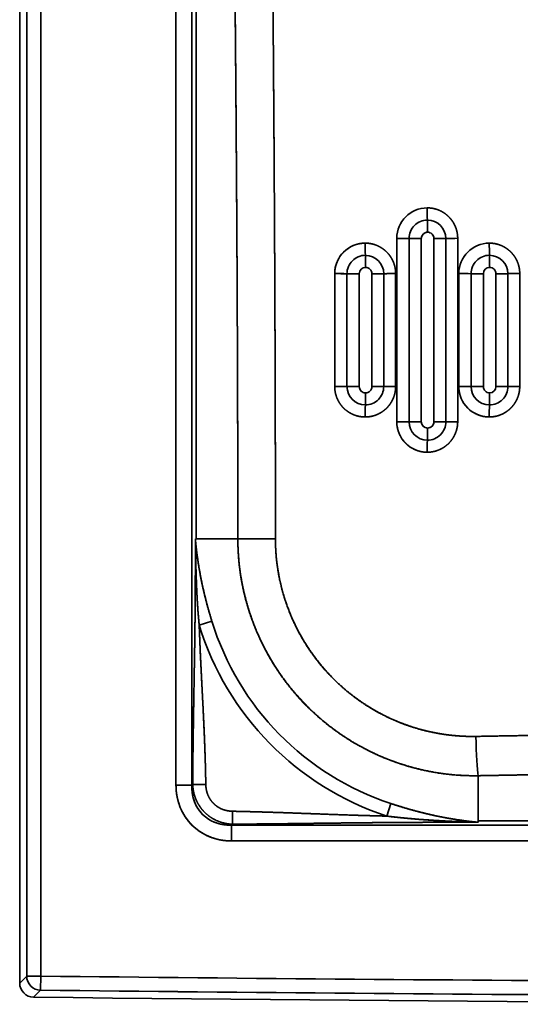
# Model space of a CAD drawing. Extents: x 261 to 1910, y 448 to 1974.
# Tile 1 of 21: x 261 to 438, y 536 to 885. Entities that reach past the tile are written whole.
import ezdxf

# ---------------------------------------------------------------- set-up
doc = ezdxf.new("R2010")
doc.units = 0
doc.layers.get('0').update_dxf_attribs({"lineweight": 13})

# ---------------------------------------------------------------- blocks, each defined once
blk = doc.blocks.new('BLOCK17')
at = {"color": 7, "lineweight": 35}
for p, q in [((-452.62, 399.94), (-452.62, 2.41)), ((-450.13, 399.94), (-450.13, 4.87)), ((-450.13, 399.94), (-450.13, 4.87)), ((-445.13, 399.94), (-445.13, 4.87)), ((-445.13, 4.87), (-445.13, 399.94)), ((-397.2, 399.94), (-397.2, 72.53)), ((-397.2, 72.53), (-397.2, 399.94)), ((-391.56, 399.94), (-391.56, 72.53)), ((-391.56, 72.53), (-391.56, 399.94)), ((-390.09, 399.94), (-390.09, 159.91)), ((-390.09, 159.91), (-390.09, 399.94)), ((-318.93, 201.45), (-318.92, 266.47)), ((-318.92, 266.47), (-318.93, 201.45)), ((-314.58, 201.44), (-314.57, 266.45)), ((-314.57, 266.45), (-314.58, 201.44)), ((-310.23, 266.43), (-310.23, 201.43)), ((-310.23, 266.43), (-310.23, 201.43)), ((-305.77, 201.43), (-305.77, 266.43)), ((-305.77, 201.43), (-305.77, 266.43)), ((-301.55, 266.46), (-301.55, 201.44)), ((-301.55, 201.44), (-301.55, 266.46)), ((-297.32, 266.49), (-297.32, 201.46)), ((-297.32, 201.46), (-297.32, 266.49)), ((-340.93, 213.95), (-340.92, 253.96)), ((-340.92, 253.96), (-340.93, 213.95)), ((-336.58, 213.94), (-336.57, 253.95)), ((-336.57, 253.95), (-336.58, 213.94)), ((-332.23, 253.93), (-332.23, 213.93)), ((-332.23, 253.93), (-332.23, 213.93)), ((-327.77, 213.93), (-327.77, 253.93)), ((-327.77, 213.93), (-327.77, 253.93)), ((-323.55, 253.95), (-323.55, 213.95)), ((-323.55, 213.95), (-323.55, 253.95)), ((-319.32, 253.98), (-319.32, 213.96)), ((-319.32, 213.96), (-319.32, 253.98)), ((-296.93, 213.96), (-296.92, 253.97)), ((-296.92, 253.97), (-296.93, 213.96)), ((-292.58, 213.95), (-292.57, 253.95)), ((-292.57, 253.95), (-292.58, 213.95)), ((-288.23, 253.93), (-288.23, 213.93)), ((-288.23, 253.93), (-288.23, 213.93)), ((-283.77, 213.93), (-283.77, 253.93)), ((-283.77, 213.93), (-283.77, 253.93)), ((-279.55, 253.96), (-279.55, 213.95)), ((-279.55, 213.95), (-279.55, 253.96)), ((-275.32, 253.98), (-275.32, 213.97)), ((-275.32, 213.97), (-275.32, 253.98)), ((-290.09, 59.91), (0, 59.91)), ((0, 59.91), (-290.09, 59.91)), ((-377.47, 58.44), (0, 58.44)), ((0, 58.44), (-377.47, 58.44)), ((-377.47, 52.8), (0, 52.8)), ((0, 52.8), (-377.47, 52.8))]:
    blk.add_line(p, q, dxfattribs=at)
at = {"color": 7, "lineweight": 35, "ltscale": 0.005987}
for p, q in [((-390.09, 159.91), (-390.33, 159.91)), ((-390.33, 159.91), (-390.09, 159.91))]:
    blk.add_line(p, q, dxfattribs=at)
at = {"color": 7, "lineweight": 35, "ltscale": 0.370471}
for p, q in [((-390.09, 159.91), (-375.27, 159.91)), ((-375.27, 159.91), (-390.09, 159.91))]:
    blk.add_line(p, q, dxfattribs=at)
at = {"color": 7, "lineweight": 35, "ltscale": 0.117461}
for p, q in [((-388.97, 129.33), (-384.48, 130.71)), ((-388.97, 129.33), (-384.48, 130.71)), ((-322.48, 61.61), (-321.01, 66.07)), ((-322.48, 61.61), (-321.01, 66.07))]:
    blk.add_line(p, q, dxfattribs=at)
at = {"color": 7, "lineweight": 35, "ltscale": 0.400604}
blk.add_line((-290.09, 75.94), (-290.09, 59.91), dxfattribs=at)
blk.add_line((-290.09, 75.94), (-290.09, 59.91), dxfattribs=at)
at = {"color": 7, "lineweight": 35, "ltscale": 0.140954}
for p, q in [((-391.56, 72.53), (-397.2, 72.53)), ((-391.56, 72.53), (-397.2, 72.53)), ((-377.47, 52.8), (-377.47, 58.44)), ((-377.47, 58.44), (-377.47, 52.8))]:
    blk.add_line(p, q, dxfattribs=at)
at = {"color": 7, "lineweight": 35, "ltscale": 0.010351}
blk.add_line((-391.27, 72.83), (-391.56, 72.53), dxfattribs=at)
blk.add_line((-391.27, 72.83), (-391.56, 72.53), dxfattribs=at)
at = {"color": 7, "lineweight": 35, "ltscale": 0.115957}
blk.add_line((-391.27, 72.83), (-386.63, 72.83), dxfattribs=at)
blk.add_line((-391.27, 72.83), (-386.63, 72.83), dxfattribs=at)
at = {"color": 7, "lineweight": 35, "ltscale": 0.114678}
blk.add_line((-377.16, 58.74), (-377.16, 63.33), dxfattribs=at)
blk.add_line((-377.16, 58.74), (-377.16, 63.33), dxfattribs=at)
at = {"color": 7, "lineweight": 35, "ltscale": 0.011974}
for p, q in [((-290.09, 59.43), (-290.09, 59.91)), ((-290.09, 59.91), (-290.09, 59.43))]:
    blk.add_line(p, q, dxfattribs=at)
at = {"color": 7, "lineweight": 35, "ltscale": 0.010812}
for p, q in [((-377.16, 58.74), (-377.47, 58.44)), ((-377.47, 58.44), (-377.16, 58.74))]:
    blk.add_line(p, q, dxfattribs=at)
at = {"color": 7, "lineweight": 35, "ltscale": 0.087581}
for p, q in [((-452.62, 2.41), (-450.13, 4.87)), ((-450.13, 4.87), (-452.62, 2.41))]:
    blk.add_line(p, q, dxfattribs=at)
at = {"color": 7, "lineweight": 35, "ltscale": 0.124957}
for p, q in [((-445.13, 4.87), (-450.13, 4.87)), ((-445.13, 4.87), (-445.19, -0.13)), ((-445.19, -0.13), (-445.13, 4.87))]:
    blk.add_line(p, q, dxfattribs=at)
at = {"color": 7, "lineweight": 35, "ltscale": 0.124958}
blk.add_line((-445.13, 4.87), (-450.13, 4.87), dxfattribs=at)
at = {"color": 7, "lineweight": 35, "ltscale": 0.087587}
blk.add_line((-445.19, -0.13), (-447.68, -2.59), dxfattribs=at)
blk.add_line((-445.19, -0.13), (-447.68, -2.59), dxfattribs=at)
at = {"color": 7, "lineweight": 35}
for centre, radius, start, end in [((-308.1, 266.47), 10.82, 90.0457, 180.0153), ((-308.1, 266.47), 10.82, 90.0453, 180.0151), ((-158.86, 276.97), 149.26, 179.8763, 181.5353), ((-158.86, 276.97), 149.26, 179.8763, 181.5353), ((-308.06, 266.45), 6.52, 89.9987, 180.0142), ((-308.06, 266.46), 6.52, 89.9975, 180.0161), ((-308.06, 266.46), 6.51, 359.9982, 89.9854), ((-455.83, 268.87), 147.83, 359.9196, 1.591), ((-308.06, 266.46), 6.51, 359.9981, 89.9859), ((-455.83, 268.87), 147.83, 359.9196, 1.591), ((-318.34, -148.29), 414.76, 89.4801, 90.0809), ((-318.34, -148.3), 414.77, 89.4801, 90.0809), ((-310.53, 672.07), 405.64, 269.4288, 270.043), ((-310.53, 672.07), 405.64, 269.4285, 270.0427), ((-308, 266.43), 2.23, 90.0042, 180.0046), ((-308, 266.43), 2.23, 90.0076, 180.0003), ((-308, 266.43), 2.23, 359.991, 89.999), ((-308, 266.43), 2.23, 359.992, 89.9981), ((-305.75, 634.68), 368.25, 269.9969, 270.6548), ((-305.75, 634.68), 368.24, 269.9969, 270.6549), ((-297.09, -92.1), 358.59, 90.0366, 90.7126), ((-297.09, -92.1), 358.59, 90.0368, 90.7127), ((-330.11, 253.97), 10.82, 90.0451, 180.0206), ((-184.34, 264.49), 145.77, 179.8836, 181.5809), ((-184.34, 264.49), 145.77, 179.8836, 181.5809), ((-286.1, 253.97), 10.82, 90.0478, 180.0165), ((-286.1, 253.97), 10.82, 90.0472, 180.0165), ((-137.55, 264.47), 148.56, 179.8759, 181.5425), ((-137.55, 264.47), 148.56, 179.8761, 181.5427), ((-330.06, 253.95), 6.52, 90.001, 180.014), ((-330.06, 253.95), 6.52, 90.0003, 180.0111), ((-330.06, 253.95), 6.51, 359.9963, 89.9856), ((-474.63, 256.36), 144.63, 359.92, 1.6272), ((-330.06, 253.95), 6.51, 359.996, 89.9863), ((-474.62, 256.36), 144.62, 359.9201, 1.6274), ((-286.06, 253.95), 6.52, 89.9979, 180.0148), ((-286.06, 253.95), 6.52, 89.9977, 180.0156), ((-286.06, 253.96), 6.51, 359.9984, 89.9846), ((-433.07, 256.36), 147.07, 359.9217, 1.6014), ((-286.06, 253.96), 6.51, 359.9988, 89.9838), ((-433.07, 256.36), 147.07, 359.9218, 1.6014), ((-330, 253.93), 2.23, 90.0039, 179.999), ((-330, 253.93), 2.23, 90.0043, 180.0002), ((-330, 253.93), 2.23, 359.9937, 89.9993), ((-330, 253.93), 2.23, 359.9949, 89.9983), ((-286, 253.93), 2.23, 90.0095, 180.0061), ((-286, 253.93), 2.23, 90.0093, 180.0065), ((-286, 253.93), 2.22, 359.9858, 89.9956), ((-286, 253.93), 2.22, 359.987, 89.9955), ((-340.34, -234.83), 488.8, 89.559, 90.069), ((-340.34, -234.84), 488.8, 89.5591, 90.069), ((-332.54, 732.32), 478.39, 269.5169, 270.0378), ((-332.54, 732.32), 478.39, 269.5169, 270.0378), ((-327.76, 687.67), 433.74, 269.9987, 270.5571), ((-327.76, 687.67), 433.74, 269.9987, 270.5572), ((-319.09, -168.69), 422.67, 90.0314, 90.6046), ((-319.09, -168.69), 422.66, 90.0316, 90.6048), ((-296.33, -177.12), 431.09, 89.5013, 90.0794), ((-296.33, -177.12), 431.09, 89.501, 90.0791), ((-288.52, 674.73), 420.8, 269.4477, 270.0398), ((-288.51, 674.74), 420.81, 269.4472, 270.0393), ((-283.74, 635.37), 381.44, 269.995, 270.6302), ((-283.74, 635.37), 381.43, 269.9952, 270.6304), ((-275.08, -116.56), 370.55, 90.0369, 90.6909), ((-275.08, -116.56), 370.54, 90.0372, 90.6912), ((-340.32, -565.98), 779.93, 89.72472, 90.04438), ((-340.32, -565.97), 779.92, 89.72472, 90.04439), ((-330.06, 213.94), 6.51, 179.9961, 269.9865), ((-332.54, 976.35), 762.42, 269.69677, 270.02375), ((-330.06, 213.94), 6.51, 179.9971, 269.9857), ((-332.54, 976.36), 762.43, 269.69686, 270.02383), ((-330, 213.93), 2.23, 179.9977, 269.9918), ((-330, 213.93), 2.23, 179.9938, 269.9945), ((-330.06, 213.94), 6.52, 270.0053, 0.0163), ((-330.06, 213.94), 6.52, 270.0067, 0.015), ((-330, 213.93), 2.23, 270.0073, 0.0081), ((-330, 213.93), 2.23, 270.0071, 0.0082), ((-327.76, 902.98), 689.05, 269.99905, 270.35042), ((-327.76, 902.98), 689.05, 269.99914, 270.35051), ((-319.08, -456.37), 670.33, 90.02111, 90.38233), ((-319.08, -456.37), 670.33, 90.02111, 90.38233), ((-296.31, -468.62), 682.57, 89.68673, 90.05197), ((-296.31, -468.62), 682.58, 89.68673, 90.05196), ((-286.06, 213.94), 6.51, 179.9958, 269.9866), ((-288.52, 879.11), 665.18, 269.65033, 270.02508), ((-286.06, 213.94), 6.51, 179.9959, 269.9863), ((-288.52, 879.09), 665.16, 269.65049, 270.02525), ((-286, 213.93), 2.23, 179.9855, 269.9872), ((-286, 213.93), 2.23, 179.9857, 269.9869), ((-286.06, 213.95), 6.52, 270.0045, 0.0171), ((-286.06, 213.95), 6.52, 270.0058, 0.0163), ((-286, 213.93), 2.23, 270.0173, 0.0159), ((-286, 213.93), 2.23, 270.0168, 0.0157), ((-283.74, 814.29), 600.36, 269.99669, 270.40001), ((-283.74, 814.3), 600.36, 269.9967, 270.40001), ((-275.06, -367.8), 581.77, 90.02559, 90.44186), ((-275.06, -367.79), 581.76, 90.02559, 90.44186), ((-467.17, 211.58), 137.17, 358.2645, 0.0518), ((-467.17, 211.58), 137.17, 358.2645, 0.0517), ((-423.74, 211.58), 137.74, 358.273, 0.0518), ((-423.74, 211.58), 137.74, 358.2728, 0.0516), ((-193.49, 203.23), 136.64, 178.2379, 180.0363), ((-193.49, 203.23), 136.64, 178.2379, 180.0363), ((-149.1, 203.22), 137.03, 178.2379, 180.0308), ((-149.1, 203.22), 137.03, 178.2379, 180.0308), ((-318.31, -705.76), 907.21, 89.76404, 90.03887), ((-318.31, -705.77), 907.22, 89.76404, 90.03886), ((-308.06, 201.44), 6.51, 179.9939, 269.9874), ((-310.53, 1086.69), 885.26, 269.73807, 270.01969), ((-308.06, 201.44), 6.51, 179.9954, 269.9857), ((-310.53, 1086.69), 885.26, 269.73807, 270.01969), ((-308, 201.43), 2.23, 179.9916, 269.9872), ((-308, 201.43), 2.23, 179.9887, 269.9899), ((-308.06, 201.44), 6.52, 270.006, 0.0162), ((-308.06, 201.44), 6.52, 270.0077, 0.0135), ((-444.72, 199.08), 136.72, 358.2604, 0.0541), ((-444.72, 199.08), 136.72, 358.2606, 0.0543), ((-308, 201.43), 2.23, 270.0127, 0.0112), ((-308, 201.43), 2.23, 270.0118, 0.0127), ((-305.74, 1000.35), 798.92, 269.99785, 270.30088), ((-305.75, 1000.3), 798.87, 269.99841, 270.30146), ((-297.07, -573.92), 775.38, 90.01897, 90.33123), ((-297.07, -573.92), 775.38, 90.01897, 90.33123), ((-171.87, 190.74), 136.26, 178.2366, 180.041), ((-171.87, 190.73), 136.26, 178.2362, 180.0406), ((-361.34, -5487.08), 5647.01, 90.00613, 90.14138), ((-361.35, -5487.75), 5647.68, 90.00595, 90.14119), ((-290.09, 159.91), 103.51, 197.1895, 251.76), ((-290.09, 159.91), 103.51, 197.1893, 251.7601), ((-290.09, 159.91), 98.81, 197.1894, 251.7601), ((-290.09, 159.91), 98.81, 197.1894, 251.76), ((-445.13, 4.88), 5, 180.0475, 269.3089), ((-445.13, 4.88), 5, 180.0473, 269.309), ((0, 39628.22), 39625.85, 269.35636, 269.999995), ((0, 39627.84), 39625.47, 269.356357, 269.999997), ((-447.62, 2.41), 5, 179.9914, 269.3614), ((0, 39627.19), 39632.31, 269.352787, 270.647213), ((0, 39628.05), 39630.68, 269.356359, 269.999996), ((0, 39627.34), 39629.96, 269.35635, 269.999999)]:
    blk.add_arc(centre, radius, start, end, dxfattribs=at)
for centre, major_axis, ratio, start_param, end_param in [((-286.13, 213.96), (-1.6, -10.7), 0.998708, 4.86055, 6.431116), ((-308.13, 201.45), (-1.05, -10.76), 0.99874, 4.810103, 6.380748), ((-290.09, 90.03), (0.27, -15), 0.050119, 4.722013, 5.93366), ((-290.09, 90.03), (0.27, -15), 0.050119, 4.722013, 5.93366), ((-374.85, 75.15), (16.7, 16.7), 0.889125, 2.414822, 3.868367), ((-374.85, 75.15), (12.93, 12.93), 0.820392, 2.41482, 3.868366)]:
    blk.add_ellipse(centre, major_axis=major_axis, ratio=ratio, start_param=start_param, end_param=end_param, dxfattribs=at)
for points, knots in [([(-375.27, 159.91), (-375.28, 183.15), (-375.33, 206.36), (-375.41, 229.51), (-375.57, 263.73), (-375.8, 297.42), (-375.88, 308.59), (-376.08, 333.79), (-376.31, 358.66), (-376.44, 372.52), (-376.58, 386.27), (-376.73, 399.94)], [0, 0, 0, 0, 0, 0, 159.275202, 159.275202, 159.275202, 238.342073, 238.342073, 238.342073, 339.541231, 339.541231, 339.541231, 339.541231, 339.541231, 339.541231]), ([(-375.27, 159.91), (-375.28, 180.13), (-375.31, 200.32), (-375.38, 220.47), (-375.52, 253.66), (-375.73, 286.37), (-375.82, 299.37), (-376.03, 327.56), (-376.28, 355.34), (-376.42, 370.33), (-376.57, 385.19), (-376.73, 399.94)], [0, 0, 0, 0, 0, 0, 138.506055, 138.506055, 138.506055, 230.260386, 230.260386, 230.260386, 339.478768, 339.478768, 339.478768, 339.478768, 339.478768, 339.478768]), ([(-363.26, 400.37), (-363.07, 380.49), (-362.88, 360.46), (-362.72, 340.23), (-362.47, 306.68), (-362.27, 272.67), (-362.2, 259.35), (-362.08, 231.55), (-361.99, 203.53), (-361.96, 188.97), (-361.95, 174.46), (-361.94, 159.93)], [0, 0, 0, 0, 0, 0, 133.461701, 133.461701, 133.461701, 219.568153, 219.568153, 219.568153, 311.174585, 311.174585, 311.174585, 311.174585, 311.174585, 311.174585]), ([(-361.94, 159.93), (-361.95, 183.19), (-361.99, 206.43), (-362.06, 229.62), (-362.21, 263.85), (-362.42, 297.54), (-362.49, 308.7), (-362.67, 333.95), (-362.88, 358.88), (-363, 372.81), (-363.13, 386.64), (-363.26, 400.37)], [0, 0, 0, 0, 0, 0, 159.31734, 159.31734, 159.31734, 238.194386, 238.194386, 238.194386, 339.835405, 339.835405, 339.835405, 339.835405, 339.835405, 339.835405]), ([(-308.11, 277.29), (-306.88, 277.29), (-305.68, 277.12), (-304.52, 276.78), (-302.51, 275.89), (-300.76, 274.5), (-300.02, 273.76), (-298.89, 272.3), (-298.05, 270.54), (-297.76, 269.74), (-297.48, 268.61), (-297.35, 267.4), (-297.33, 267.1), (-297.32, 266.79), (-297.32, 266.49)], [0, 0, 0, 0, 0, 0, 9.05287, 9.05287, 9.05287, 16.649964, 16.649964, 16.649964, 22.180504, 22.180504, 22.180504, 23.985989, 23.985989, 23.985989, 23.985989, 23.985989, 23.985989]), ([(-297.32, 266.49), (-297.32, 267.11), (-297.36, 267.73), (-297.45, 268.33), (-297.64, 269.21), (-297.91, 270.05), (-298.02, 270.33), (-298.49, 271.5), (-299.11, 272.56), (-299.66, 273.3), (-300.69, 274.42), (-301.86, 275.33), (-302.37, 275.67), (-303.73, 276.44), (-305.21, 276.96), (-306.16, 277.18), (-307.13, 277.29), (-308.11, 277.29)], [0, 0, 0, 0, 0, 0, 3.487272, 3.487272, 3.487272, 5.297127, 5.297127, 5.297127, 11.180612, 11.180612, 11.180612, 15.265608, 15.265608, 15.265608, 21.783571, 21.783571, 21.783571, 21.783571, 21.783571, 21.783571]), ([(-340.92, 253.96), (-340.92, 254.39), (-340.9, 254.83), (-340.86, 255.27), (-340.71, 256.24), (-340.45, 257.2), (-340.28, 257.71), (-339.87, 258.7), (-339.36, 259.61), (-339.08, 260.04), (-338.42, 260.95), (-337.68, 261.73), (-337.25, 262.12), (-336.34, 262.85), (-335.4, 263.43), (-334.9, 263.69), (-333.64, 264.25), (-332.37, 264.59), (-331.61, 264.72), (-330.86, 264.79), (-330.11, 264.79)], [0, 0, 0, 0, 0, 0, 2.632478, 2.632478, 2.632478, 5.756526, 5.756526, 5.756526, 8.856034, 8.856034, 8.856034, 12.675076, 12.675076, 12.675076, 16.80737, 16.80737, 16.80737, 23.12312, 23.12312, 23.12312, 23.12312, 23.12312, 23.12312]), ([(-330.11, 264.79), (-328.92, 264.78), (-327.75, 264.62), (-326.62, 264.3), (-324.82, 263.53), (-323.21, 262.34), (-322.59, 261.8), (-321.49, 260.61), (-320.59, 259.16), (-320.2, 258.4), (-319.71, 257.09), (-319.43, 255.66), (-319.36, 255.11), (-319.32, 254.55), (-319.32, 253.98)], [0, 0, 0, 0, 0, 0, 8.867939, 8.867939, 8.867939, 14.880166, 14.880166, 14.880166, 20.525999, 20.525999, 20.525999, 23.816796, 23.816796, 23.816796, 23.816796, 23.816796, 23.816796]), ([(-319.32, 253.98), (-319.32, 254.29), (-319.33, 254.6), (-319.35, 254.9), (-319.42, 255.51), (-319.52, 256.11), (-319.59, 256.4), (-319.73, 256.99), (-319.92, 257.55), (-320.02, 257.83), (-320.37, 258.68), (-320.79, 259.48), (-321.11, 259.99), (-322.02, 261.24), (-323.11, 262.28), (-323.83, 262.83), (-325.43, 263.83), (-327.19, 264.45), (-328.14, 264.67), (-329.12, 264.79), (-330.11, 264.79)], [0, 0, 0, 0, 0, 0, 1.716384, 1.716384, 1.716384, 3.454753, 3.454753, 3.454753, 5.240509, 5.240509, 5.240509, 9.034946, 9.034946, 9.034946, 15.125207, 15.125207, 15.125207, 21.792214, 21.792214, 21.792214, 21.792214, 21.792214, 21.792214]), ([(-286.11, 264.79), (-284.88, 264.79), (-283.68, 264.62), (-282.53, 264.28), (-280.7, 263.48), (-279.09, 262.25), (-278.47, 261.69), (-277.38, 260.48), (-276.5, 259.01), (-276.13, 258.24), (-275.67, 256.96), (-275.41, 255.55), (-275.35, 255.04), (-275.32, 254.52), (-275.32, 253.98)], [0, 0, 0, 0, 0, 0, 9.157517, 9.157517, 9.157517, 15.322902, 15.322902, 15.322902, 21.106285, 21.106285, 21.106285, 24.251419, 24.251419, 24.251419, 24.251419, 24.251419, 24.251419]), ([(-275.32, 253.98), (-275.32, 254.61), (-275.36, 255.23), (-275.45, 255.83), (-275.64, 256.72), (-275.92, 257.57), (-276.02, 257.85), (-276.5, 259.02), (-277.12, 260.07), (-277.67, 260.81), (-278.7, 261.93), (-279.88, 262.84), (-280.39, 263.18), (-281.75, 263.95), (-283.22, 264.46), (-284.17, 264.68), (-285.13, 264.79), (-286.11, 264.79)], [0, 0, 0, 0, 0, 0, 3.503263, 3.503263, 3.503263, 5.317062, 5.317062, 5.317062, 11.200366, 11.200366, 11.200366, 15.287507, 15.287507, 15.287507, 21.784475, 21.784475, 21.784475, 21.784475, 21.784475, 21.784475]), ([(-330.13, 203.14), (-331.23, 203.14), (-332.32, 203.28), (-333.39, 203.56), (-335.31, 204.32), (-337.06, 205.57), (-337.82, 206.26), (-338.9, 207.5), (-339.76, 209.01), (-340.04, 209.58), (-340.49, 210.74), (-340.78, 212.02), (-340.88, 212.65), (-340.93, 213.3), (-340.93, 213.95)], [0, 0, 0, 0, 0, 0, 8.532155, 8.532155, 8.532155, 15.907683, 15.907683, 15.907683, 19.953872, 19.953872, 19.953872, 23.681616, 23.681616, 23.681616, 23.681616, 23.681616, 23.681616]), ([(-340.93, 213.95), (-340.93, 213.1), (-340.84, 212.27), (-340.68, 211.45), (-340.36, 210.38), (-339.93, 209.4), (-339.8, 209.13), (-339.38, 208.32), (-338.88, 207.57), (-338.51, 207.09), (-337.5, 205.95), (-336.34, 205.04), (-335.6, 204.57), (-334.09, 203.81), (-332.5, 203.36), (-331.72, 203.21), (-330.93, 203.14), (-330.13, 203.14)], [0, 0, 0, 0, 0, 0, 4.649407, 4.649407, 4.649407, 6.428579, 6.428579, 6.428579, 10.21886, 10.21886, 10.21886, 16.246334, 16.246334, 16.246334, 21.838449, 21.838449, 21.838449, 21.838449, 21.838449, 21.838449]), ([(-319.32, 213.96), (-319.32, 213.23), (-319.38, 212.48), (-319.52, 211.72), (-319.85, 210.48), (-320.34, 209.33), (-320.58, 208.87), (-321.14, 207.9), (-321.78, 207.05), (-322.16, 206.62), (-322.99, 205.79), (-323.88, 205.11), (-324.36, 204.79), (-325.77, 203.97), (-327.24, 203.46), (-328.21, 203.25), (-329.17, 203.14), (-330.13, 203.14)], [0, 0, 0, 0, 0, 0, 4.374906, 4.374906, 4.374906, 7.479558, 7.479558, 7.479558, 11.310392, 11.310392, 11.310392, 15.581677, 15.581677, 15.581677, 23.789854, 23.789854, 23.789854, 23.789854, 23.789854, 23.789854]), ([(-330.13, 203.14), (-329.17, 203.14), (-328.21, 203.25), (-327.25, 203.46), (-325.87, 203.94), (-324.54, 204.69), (-324.13, 204.94), (-323.41, 205.46), (-322.72, 206.07), (-322.42, 206.36), (-321.86, 206.97), (-321.34, 207.65), (-321.1, 207.99), (-320.67, 208.69), (-320.29, 209.45), (-320.12, 209.84), (-319.79, 210.73), (-319.55, 211.67), (-319.45, 212.2), (-319.36, 212.87), (-319.33, 213.54), (-319.33, 213.68), (-319.32, 213.82), (-319.32, 213.96)], [0, 0, 0, 0, 0, 0, 7.300897, 7.300897, 7.300897, 10.567809, 10.567809, 10.567809, 13.256304, 13.256304, 13.256304, 15.751643, 15.751643, 15.751643, 18.139203, 18.139203, 18.139203, 21.14113, 21.14113, 21.14113, 21.929176, 21.929176, 21.929176, 21.929176, 21.929176, 21.929176]), ([(-286.13, 203.14), (-287.25, 203.15), (-288.36, 203.29), (-289.44, 203.57), (-291.21, 204.29), (-292.82, 205.41), (-293.45, 205.94), (-294.58, 207.09), (-295.52, 208.52), (-295.92, 209.27), (-296.47, 210.61), (-296.79, 212.1), (-296.88, 212.71), (-296.93, 213.33), (-296.93, 213.96)], [0, 0, 0, 0, 0, 0, 8.859427, 8.859427, 8.859427, 14.961006, 14.961006, 14.961006, 20.606036, 20.606036, 20.606036, 24.262629, 24.262629, 24.262629, 24.262629, 24.262629, 24.262629]), ([(-275.32, 213.97), (-275.32, 213.44), (-275.35, 212.91), (-275.42, 212.37), (-275.6, 211.41), (-275.89, 210.48), (-276.03, 210.08), (-276.44, 209.1), (-276.95, 208.21), (-277.28, 207.72), (-278.42, 206.23), (-279.74, 205.13), (-280.68, 204.53), (-282.35, 203.73), (-284.03, 203.31), (-284.73, 203.2), (-285.43, 203.14), (-286.13, 203.14)], [0, 0, 0, 0, 0, 0, 3.286027, 3.286027, 3.286027, 5.913141, 5.913141, 5.913141, 9.828199, 9.828199, 9.828199, 18.54142, 18.54142, 18.54142, 24.837969, 24.837969, 24.837969, 24.837969, 24.837969, 24.837969]), ([(-286.13, 203.14), (-285.16, 203.14), (-284.19, 203.25), (-283.21, 203.47), (-281.81, 203.96), (-280.47, 204.73), (-280.06, 204.99), (-279.33, 205.52), (-278.65, 206.14), (-278.35, 206.44), (-277.79, 207.05), (-277.28, 207.74), (-277.04, 208.08), (-276.72, 208.62), (-276.43, 209.19), (-276.34, 209.38), (-276.16, 209.76), (-276.01, 210.16), (-275.94, 210.36), (-275.7, 211.07), (-275.52, 211.8), (-275.42, 212.34), (-275.35, 212.99), (-275.33, 213.63), (-275.32, 213.74), (-275.32, 213.85), (-275.32, 213.97)], [0, 0, 0, 0, 0, 0, 7.338461, 7.338461, 7.338461, 10.634888, 10.634888, 10.634888, 13.304805, 13.304805, 13.304805, 15.801354, 15.801354, 15.801354, 17.011651, 17.011651, 17.011651, 18.220775, 18.220775, 18.220775, 21.263814, 21.263814, 21.263814, 21.907697, 21.907697, 21.907697, 21.907697, 21.907697, 21.907697]), ([(-308.13, 190.64), (-309.22, 190.64), (-310.3, 190.77), (-311.36, 191.05), (-313.28, 191.8), (-315.03, 193.04), (-315.79, 193.72), (-316.88, 194.96), (-317.74, 196.47), (-318.02, 197.04), (-318.48, 198.21), (-318.78, 199.49), (-318.88, 200.13), (-318.93, 200.79), (-318.93, 201.45)], [0, 0, 0, 0, 0, 0, 8.630429, 8.630429, 8.630429, 16.094579, 16.094579, 16.094579, 20.170549, 20.170549, 20.170549, 23.975957, 23.975957, 23.975957, 23.975957, 23.975957, 23.975957]), ([(-297.32, 201.46), (-297.32, 200.93), (-297.36, 200.4), (-297.42, 199.86), (-297.6, 198.91), (-297.88, 197.99), (-298.02, 197.6), (-298.55, 196.33), (-299.24, 195.21), (-299.77, 194.52), (-300.78, 193.45), (-301.86, 192.62), (-302.34, 192.3), (-303.76, 191.48), (-305.22, 190.96), (-306.2, 190.74), (-307.17, 190.64), (-308.13, 190.64)], [0, 0, 0, 0, 0, 0, 3.169477, 3.169477, 3.169477, 5.724219, 5.724219, 5.724219, 11.546095, 11.546095, 11.546095, 15.9358, 15.9358, 15.9358, 24.3409, 24.3409, 24.3409, 24.3409, 24.3409, 24.3409]), ([(-308.13, 190.64), (-307.16, 190.64), (-306.18, 190.75), (-305.2, 190.97), (-303.72, 191.49), (-302.3, 192.32), (-301.82, 192.65), (-301.03, 193.26), (-300.29, 193.99), (-300.01, 194.3), (-299.48, 194.94), (-299, 195.65), (-298.78, 196.01), (-298.48, 196.56), (-298.22, 197.14), (-298.14, 197.33), (-297.87, 198.02), (-297.65, 198.73), (-297.53, 199.26), (-297.4, 200.02), (-297.34, 200.78), (-297.33, 201.01), (-297.32, 201.23), (-297.32, 201.46)], [0, 0, 0, 0, 0, 0, 7.349842, 7.349842, 7.349842, 11.29937, 11.29937, 11.29937, 13.959856, 13.959856, 13.959856, 16.433873, 16.433873, 16.433873, 17.633891, 17.633891, 17.633891, 20.635036, 20.635036, 20.635036, 21.914854, 21.914854, 21.914854, 21.914854, 21.914854, 21.914854]), ([(-391.27, 72.83), (-391.26, 74.39), (-391.25, 75.95), (-391.24, 77.56), (-391.18, 84.09), (-391.09, 90.75), (-391.01, 95.69), (-390.77, 110.01), (-390.51, 124.56), (-390.38, 133.93), (-390.34, 143.82), (-390.33, 153.73), (-390.33, 154.21), (-390.33, 155.64), (-390.33, 157.05), (-390.33, 157.95), (-390.33, 158.93), (-390.33, 159.91)], [0, 0, 0, 0, 0, 0, 11.677269, 11.677269, 11.677269, 48.056951, 48.056951, 48.056951, 113.54099, 113.54099, 113.54099, 116.660038, 116.660038, 116.660038, 123.490699, 123.490699, 123.490699, 123.490699, 123.490699, 123.490699]), ([(-391.27, 72.83), (-391.27, 73.51), (-391.26, 74.19), (-391.26, 74.87), (-391.25, 76.25), (-391.24, 77.63), (-391.23, 78.29), (-391.2, 82.22), (-391.15, 86.2), (-391.11, 89.39), (-391.01, 96.15), (-390.89, 102.98), (-390.83, 106.31), (-390.71, 113.34), (-390.59, 120.42), (-390.54, 123.97), (-390.44, 131.59), (-390.37, 139.24), (-390.35, 143.26), (-390.34, 147.69), (-390.33, 152.13), (-390.33, 153.01), (-390.33, 154.28), (-390.33, 155.54), (-390.33, 156.4), (-390.33, 157.63), (-390.33, 158.88), (-390.33, 159.22), (-390.33, 159.57), (-390.33, 159.91)], [0, 0, 0, 0, 0, 0, 5.089632, 5.089632, 5.089632, 10.227694, 10.227694, 10.227694, 33.97285, 33.97285, 33.97285, 58.720881, 58.720881, 58.720881, 83.575108, 83.575108, 83.575108, 111.885502, 111.885502, 111.885502, 114.282815, 114.282815, 114.282815, 120.631033, 120.631033, 120.631033, 123.014851, 123.014851, 123.014851, 123.014851, 123.014851, 123.014851]), ([(-390.33, 159.91), (-390.28, 159.33), (-390.23, 158.74), (-390.17, 158.16), (-390.05, 157), (-389.92, 155.85), (-389.85, 155.29), (-389.74, 154.41), (-389.62, 153.53), (-389.58, 153.24), (-388.91, 148.5), (-388.02, 143.79), (-387, 139.39), (-385.81, 135.03), (-384.48, 130.71)], [0, 0, 0, 0, 0, 0, 4.211713, 4.211713, 4.211713, 8.417953, 8.417953, 8.417953, 10.53516, 10.53516, 10.53516, 42.456387, 42.456387, 42.456387, 42.456387, 42.456387, 42.456387]), ([(-388.97, 129.33), (-389.33, 132.98), (-389.61, 136.64), (-389.8, 140.33), (-389.99, 144.93), (-390.12, 149.53), (-390.14, 150.45), (-390.17, 151.66), (-390.2, 152.86), (-390.21, 153.28), (-390.23, 154.18), (-390.25, 155.08), (-390.26, 155.69), (-390.28, 156.9), (-390.3, 158.1), (-390.31, 158.7), (-390.32, 159.3), (-390.33, 159.91)], [0, 0, 0, 0, 0, 0, 25.610714, 25.610714, 25.610714, 32.032835, 32.032835, 32.032835, 33.971632, 33.971632, 33.971632, 38.259676, 38.259676, 38.259676, 42.490654, 42.490654, 42.490654, 42.490654, 42.490654, 42.490654]), ([(-384.48, 130.71), (-385.19, 133.02), (-385.86, 135.34), (-386.49, 137.67), (-387.5, 141.76), (-388.36, 145.88), (-388.7, 147.64), (-389.05, 149.7), (-389.37, 151.77), (-389.41, 152.07), (-389.5, 152.66), (-389.58, 153.25), (-389.63, 153.54), (-389.75, 154.43), (-389.86, 155.31), (-389.93, 155.89), (-390.02, 156.75), (-390.11, 157.61), (-390.15, 157.92), (-390.2, 158.48), (-390.25, 159.05), (-390.28, 159.34), (-390.3, 159.62), (-390.33, 159.91)], [0, 0, 0, 0, 0, 0, 17.0823, 17.0823, 17.0823, 29.857972, 29.857972, 29.857972, 31.982263, 31.982263, 31.982263, 34.106553, 34.106553, 34.106553, 38.362622, 38.362622, 38.362622, 40.38089, 40.38089, 40.38089, 42.450954, 42.450954, 42.450954, 42.450954, 42.450954, 42.450954]), ([(-388.97, 129.33), (-389.21, 131.76), (-389.42, 134.2), (-389.58, 136.64), (-389.82, 140.93), (-389.99, 145.23), (-390.05, 147.07), (-390.11, 149.22), (-390.17, 151.38), (-390.17, 151.69), (-390.19, 152.3), (-390.2, 152.92), (-390.21, 153.23), (-390.23, 154.15), (-390.25, 155.08), (-390.26, 155.68), (-390.28, 156.58), (-390.29, 157.47), (-390.3, 157.83), (-390.31, 158.42), (-390.32, 159), (-390.32, 159.31), (-390.32, 159.61), (-390.33, 159.91)], [0, 0, 0, 0, 0, 0, 17.221237, 17.221237, 17.221237, 30.1643, 30.1643, 30.1643, 32.323754, 32.323754, 32.323754, 34.483208, 34.483208, 34.483208, 38.818449, 38.818449, 38.818449, 40.838979, 40.838979, 40.838979, 42.966452, 42.966452, 42.966452, 42.966452, 42.966452, 42.966452]), ([(-290.09, 75.94), (-297.16, 75.83), (-304.27, 76.47), (-311.35, 77.87), (-322.21, 81.26), (-332.47, 86.52), (-336.07, 88.66), (-344.83, 94.63), (-352.7, 102.06), (-357.05, 107.04), (-363.31, 115.84), (-368.14, 125.66), (-369.75, 129.54), (-372.58, 137.76), (-374.35, 146.35), (-374.96, 150.85), (-375.27, 155.38), (-375.27, 159.91)], [0, 0, 0, 0, 0, 0, 52.020877, 52.020877, 52.020877, 81.325133, 81.325133, 81.325133, 125.667141, 125.667141, 125.667141, 153.026937, 153.026937, 153.026937, 182.081285, 182.081285, 182.081285, 182.081285, 182.081285, 182.081285]), ([(-290.09, 75.94), (-297.71, 75.82), (-305.39, 76.57), (-313.03, 78.21), (-326.5, 82.8), (-339.01, 90.33), (-344.31, 94.26), (-353.95, 103.02), (-361.92, 113.78), (-365.33, 119.46), (-370.6, 130.6), (-373.78, 142.71), (-374.77, 148.39), (-375.27, 154.15), (-375.27, 159.91)], [0, 0, 0, 0, 0, 0, 64.304787, 64.304787, 64.304787, 115.723031, 115.723031, 115.723031, 164.417332, 164.417332, 164.417332, 205.391005, 205.391005, 205.391005, 205.391005, 205.391005, 205.391005]), ([(-361.94, 159.93), (-361.94, 153.32), (-361.16, 146.72), (-359.6, 140.27), (-355.29, 128.58), (-348.71, 118.32), (-345.14, 113.85), (-337.08, 105.61), (-327.76, 99.3), (-322.74, 96.61), (-313.43, 92.75), (-303.77, 90.64), (-299.45, 90.05), (-295.13, 89.8), (-290.84, 89.87)], [0, 0, 0, 0, 0, 0, 42.331052, 42.331052, 42.331052, 80.436846, 80.436846, 80.436846, 120.303728, 120.303728, 120.303728, 151.973373, 151.973373, 151.973373, 151.973373, 151.973373, 151.973373]), ([(-290.84, 89.87), (-296.73, 89.77), (-302.66, 90.29), (-308.58, 91.44), (-317.94, 94.36), (-326.8, 98.96), (-330.06, 100.95), (-337.09, 105.92), (-343.41, 112.05), (-346.64, 115.78), (-351.44, 122.43), (-355.28, 129.82), (-356.62, 132.83), (-359.26, 139.83), (-360.97, 147.21), (-361.61, 151.42), (-361.94, 155.67), (-361.94, 159.93)], [0, 0, 0, 0, 0, 0, 48.234333, 48.234333, 48.234333, 77.644457, 77.644457, 77.644457, 113.844347, 113.844347, 113.844347, 137.15718, 137.15718, 137.15718, 166.638283, 166.638283, 166.638283, 166.638283, 166.638283, 166.638283]), ([(-388.97, 129.33), (-388.87, 126.5), (-388.76, 123.67), (-388.64, 120.85), (-388.35, 114.61), (-388.03, 108.4), (-387.85, 105.03), (-387.54, 98.79), (-387.25, 92.6), (-387.13, 89.84), (-386.97, 85.82), (-386.84, 81.85), (-386.81, 80.65), (-386.74, 78.36), (-386.69, 76.08), (-386.67, 74.99), (-386.65, 73.91), (-386.63, 72.83)], [0, 0, 0, 0, 0, 0, 19.553669, 19.553669, 19.553669, 43.381731, 43.381731, 43.381731, 63.430792, 63.430792, 63.430792, 72.091203, 72.091203, 72.091203, 80.108343, 80.108343, 80.108343, 80.108343, 80.108343, 80.108343]), ([(-386.63, 72.83), (-386.65, 73.86), (-386.67, 74.9), (-386.69, 75.94), (-386.74, 78.06), (-386.79, 80.2), (-386.82, 81.2), (-386.93, 84.47), (-387.05, 87.77), (-387.14, 89.97), (-387.38, 95.59), (-387.66, 101.25), (-387.83, 104.62), (-388.19, 111.6), (-388.54, 118.63), (-388.7, 122.19), (-388.84, 125.75), (-388.97, 129.33)], [0, 0, 0, 0, 0, 0, 7.737809, 7.737809, 7.737809, 15.704237, 15.704237, 15.704237, 31.642601, 31.642601, 31.642601, 56.054359, 56.054359, 56.054359, 80.971238, 80.971238, 80.971238, 80.971238, 80.971238, 80.971238]), ([(-290.84, 89.87), (-275.24, 90.15), (-259.64, 90.43), (-244.11, 90.7), (-223.34, 91.06), (-202.5, 91.42), (-197.02, 91.51), (-186.6, 91.68), (-176.18, 91.86), (-170.93, 91.94), (-160.47, 92.12), (-149.99, 92.28), (-144.49, 92.37), (-133.98, 92.53), (-123.44, 92.69), (-118.14, 92.77), (-109.19, 92.9), (-100.25, 93.02), (-97.12, 93.06), (-89.29, 93.16), (-81.48, 93.26), (-77.31, 93.31), (-68.47, 93.4), (-59.74, 93.48), (-55.23, 93.52), (-47.61, 93.58), (-40.22, 93.63), (-37.21, 93.64), (-34.29, 93.66), (-31.43, 93.67)], [0, 0, 0, 0, 0, 0, 139.948903, 139.948903, 139.948903, 186.102215, 186.102215, 186.102215, 232.856553, 232.856553, 232.856553, 279.193805, 279.193805, 279.193805, 326.090685, 326.090685, 326.090685, 358.277525, 358.277525, 358.277525, 395.333364, 395.333364, 395.333364, 437.273684, 437.273684, 437.273684, 466.004298, 466.004298, 466.004298, 466.004298, 466.004298, 466.004298]), ([(-31.43, 93.67), (-37.56, 93.64), (-43.86, 93.61), (-50.34, 93.56), (-61.72, 93.47), (-73.29, 93.35), (-78.08, 93.3), (-87.07, 93.19), (-96.09, 93.08), (-99.66, 93.03), (-109.03, 92.9), (-118.4, 92.77), (-123.71, 92.69), (-134.27, 92.53), (-144.81, 92.36), (-150.29, 92.28), (-160.79, 92.11), (-171.28, 91.94), (-176.54, 91.85), (-186.99, 91.68), (-197.43, 91.5), (-202.88, 91.41), (-223.65, 91.06), (-244.36, 90.69), (-259.78, 90.42), (-275.31, 90.15), (-290.84, 89.87)], [0, 0, 0, 0, 0, 0, 47.086432, 47.086432, 47.086432, 81.784779, 81.784779, 81.784779, 110.179786, 110.179786, 110.179786, 147.308774, 147.308774, 147.308774, 184.048524, 184.048524, 184.048524, 221.021026, 221.021026, 221.021026, 257.532104, 257.532104, 257.532104, 367.269445, 367.269445, 367.269445, 367.269445, 367.269445, 367.269445]), ([(-31.06, 80.24), (-37.04, 80.19), (-43.19, 80.12), (-49.52, 80.05), (-60.57, 79.9), (-71.81, 79.74), (-76.42, 79.67), (-84.87, 79.54), (-93.34, 79.41), (-97.02, 79.35), (-106.01, 79.2), (-115.01, 79.05), (-120.31, 78.96), (-130.8, 78.79), (-141.28, 78.61), (-146.98, 78.51), (-157.43, 78.32), (-167.87, 78.14), (-173.12, 78.05), (-189.25, 77.76), (-205.37, 77.47), (-214.27, 77.31), (-235.95, 76.92), (-257.6, 76.53), (-268.43, 76.33), (-279.26, 76.13), (-290.09, 75.94)], [0, 0, 0, 0, 0, 0, 46.17061, 46.17061, 46.17061, 79.667036, 79.667036, 79.667036, 105.499761, 105.499761, 105.499761, 142.599842, 142.599842, 142.599842, 178.935322, 178.935322, 178.935322, 215.90961, 215.90961, 215.90961, 292.406845, 292.406845, 292.406845, 368.961856, 368.961856, 368.961856, 368.961856, 368.961856, 368.961856]), ([(-31.06, 80.24), (-37.04, 80.19), (-43.19, 80.12), (-49.53, 80.05), (-60.54, 79.9), (-71.75, 79.74), (-76.47, 79.67), (-84.86, 79.54), (-93.28, 79.41), (-97.1, 79.35), (-106.07, 79.2), (-115.05, 79.05), (-120.35, 78.96), (-130.81, 78.79), (-141.25, 78.61), (-147.09, 78.51), (-157.51, 78.32), (-167.9, 78.14), (-173.16, 78.05), (-189.3, 77.76), (-205.42, 77.47), (-214.29, 77.31), (-235.98, 76.92), (-257.63, 76.53), (-268.44, 76.33), (-279.27, 76.13), (-290.09, 75.94)], [0, 0, 0, 0, 0, 0, 46.152292, 46.152292, 46.152292, 79.392966, 79.392966, 79.392966, 105.103323, 105.103323, 105.103323, 142.187799, 142.187799, 142.187799, 178.270488, 178.270488, 178.270488, 215.230155, 215.230155, 215.230155, 291.744638, 291.744638, 291.744638, 368.213782, 368.213782, 368.213782, 368.213782, 368.213782, 368.213782]), ([(-377.47, 52.8), (-379.45, 52.8), (-381.43, 53.02), (-383.38, 53.48), (-386.86, 54.77), (-389.93, 56.86), (-391.23, 57.97), (-393.73, 60.67), (-395.51, 63.89), (-396.23, 65.73), (-396.88, 68.21), (-397.14, 70.74), (-397.18, 71.34), (-397.2, 71.93), (-397.2, 72.53)], [0, 0, 0, 0, 0, 0, 14.077201, 14.077201, 14.077201, 26.070358, 26.070358, 26.070358, 39.879632, 39.879632, 39.879632, 44.132645, 44.132645, 44.132645, 44.132645, 44.132645, 44.132645]), ([(-391.56, 72.53), (-391.62, 71.01), (-391.51, 69.49), (-391.2, 67.98), (-390.26, 65.32), (-388.65, 63.02), (-387.78, 62.07), (-385.98, 60.57), (-383.89, 59.51), (-382.89, 59.13), (-381.21, 58.67), (-379.49, 58.46), (-378.82, 58.42), (-378.14, 58.41), (-377.47, 58.44)], [0, 0, 0, 0, 0, 0, 13.171832, 13.171832, 13.171832, 24.27879, 24.27879, 24.27879, 33.485765, 33.485765, 33.485765, 39.323121, 39.323121, 39.323121, 39.323121, 39.323121, 39.323121]), ([(-377.16, 58.74), (-378.37, 58.78), (-379.6, 58.93), (-380.83, 59.23), (-382.97, 59.99), (-384.94, 61.17), (-385.76, 61.75), (-387.55, 63.31), (-388.99, 65.21), (-389.69, 66.4), (-390.56, 68.4), (-391.05, 70.48), (-391.17, 71.27), (-391.25, 72.05), (-391.27, 72.83)], [0, 0, 0, 0, 0, 0, 8.411876, 8.411876, 8.411876, 14.852549, 14.852549, 14.852549, 23.68431, 23.68431, 23.68431, 29.080075, 29.080075, 29.080075, 29.080075, 29.080075, 29.080075]), ([(-377.16, 58.74), (-378.15, 58.77), (-379.14, 58.88), (-380.15, 59.08), (-382.08, 59.64), (-383.92, 60.54), (-384.78, 61.05), (-386.59, 62.38), (-388.12, 64.04), (-388.86, 65.05), (-389.87, 66.77), (-390.56, 68.61), (-390.77, 69.32), (-391.04, 70.45), (-391.19, 71.59), (-391.23, 72), (-391.26, 72.41), (-391.27, 72.83)], [0, 0, 0, 0, 0, 0, 8.942233, 8.942233, 8.942233, 17.492958, 17.492958, 17.492958, 28.039709, 28.039709, 28.039709, 34.479145, 34.479145, 34.479145, 38.204787, 38.204787, 38.204787, 38.204787, 38.204787, 38.204787]), ([(-377.16, 63.33), (-378.19, 63.35), (-379.24, 63.49), (-380.3, 63.77), (-382.14, 64.57), (-383.72, 65.83), (-384.34, 66.48), (-385.43, 67.93), (-386.13, 69.58), (-386.38, 70.43), (-386.55, 71.43), (-386.62, 72.41), (-386.62, 72.55), (-386.63, 72.69), (-386.63, 72.83)], [0, 0, 0, 0, 0, 0, 8.778348, 8.778348, 8.778348, 15.818956, 15.818956, 15.818956, 22.985889, 22.985889, 22.985889, 24.160255, 24.160255, 24.160255, 24.160255, 24.160255, 24.160255]), ([(-386.63, 72.83), (-386.62, 72.08), (-386.54, 71.32), (-386.4, 70.55), (-385.92, 68.96), (-385.1, 67.48), (-384.58, 66.76), (-383.34, 65.44), (-381.82, 64.46), (-381, 64.07), (-379.72, 63.64), (-378.43, 63.42), (-378.01, 63.37), (-377.58, 63.34), (-377.16, 63.33)], [0, 0, 0, 0, 0, 0, 5.556164, 5.556164, 5.556164, 11.725713, 11.725713, 11.725713, 18.025914, 18.025914, 18.025914, 21.149742, 21.149742, 21.149742, 21.149742, 21.149742, 21.149742]), ([(-377.16, 63.33), (-375.84, 63.31), (-374.52, 63.28), (-373.18, 63.25), (-370.21, 63.17), (-367.22, 63.09), (-365.58, 63.04), (-356.15, 62.74), (-346.55, 62.37), (-338.6, 62.06), (-330.56, 61.8), (-322.48, 61.61)], [0, 0, 0, 0, 0, 0, 9.781935, 9.781935, 9.781935, 21.618225, 21.618225, 21.618225, 77.427171, 77.427171, 77.427171, 77.427171, 77.427171, 77.427171]), ([(-322.48, 61.61), (-325.92, 61.69), (-329.35, 61.78), (-332.74, 61.89), (-339.51, 62.11), (-346.23, 62.36), (-349.65, 62.49), (-355.12, 62.69), (-360.55, 62.88), (-362.72, 62.95), (-365.93, 63.05), (-369.12, 63.14), (-370.11, 63.17), (-372.17, 63.22), (-374.21, 63.27), (-375.2, 63.29), (-376.18, 63.31), (-377.16, 63.33)], [0, 0, 0, 0, 0, 0, 24.005325, 24.005325, 24.005325, 47.536943, 47.536943, 47.536943, 63.046798, 63.046798, 63.046798, 70.821583, 70.821583, 70.821583, 78.170675, 78.170675, 78.170675, 78.170675, 78.170675, 78.170675]), ([(-321.01, 66.07), (-316.76, 64.67), (-312.47, 63.41), (-308.15, 62.3), (-301.94, 60.98), (-295.7, 60.05), (-293.83, 59.81), (-291.96, 59.6), (-290.09, 59.43)], [0, 0, 0, 0, 0, 0, 31.651726, 31.651726, 31.651726, 45.096943, 45.096943, 45.096943, 45.096943, 45.096943, 45.096943]), ([(-321.01, 66.07), (-318.58, 65.27), (-316.13, 64.51), (-313.67, 63.8), (-308.75, 62.5), (-303.78, 61.41), (-301.3, 60.93), (-298.49, 60.46), (-295.68, 60.07), (-295.37, 60.03), (-294.75, 59.94), (-294.12, 59.86), (-293.81, 59.83), (-293.19, 59.75), (-292.57, 59.68), (-292.26, 59.65), (-291.64, 59.58), (-291.02, 59.52), (-290.71, 59.49), (-290.4, 59.46), (-290.09, 59.43)], [0, 0, 0, 0, 0, 0, 18.140161, 18.140161, 18.140161, 36.194612, 36.194612, 36.194612, 38.444456, 38.444456, 38.444456, 40.694301, 40.694301, 40.694301, 42.920134, 42.920134, 42.920134, 45.151651, 45.151651, 45.151651, 45.151651, 45.151651, 45.151651]), ([(-290.09, 59.43), (-297.36, 59.43), (-304.62, 59.43), (-311.82, 59.41), (-322.61, 59.34), (-333.35, 59.23), (-336.86, 59.19), (-343.89, 59.1), (-350.87, 59.02), (-354.25, 58.97), (-359.37, 58.91), (-364.45, 58.85), (-366.11, 58.84), (-369.33, 58.8), (-372.52, 58.78), (-374.11, 58.76), (-375.63, 58.75), (-377.16, 58.74)], [0, 0, 0, 0, 0, 0, 50.281072, 50.281072, 50.281072, 75.181286, 75.181286, 75.181286, 99.815785, 99.815785, 99.815785, 111.898089, 111.898089, 111.898089, 123.322845, 123.322845, 123.322845, 123.322845, 123.322845, 123.322845]), ([(-290.09, 59.43), (-297.36, 59.43), (-304.62, 59.43), (-311.82, 59.41), (-322.59, 59.34), (-333.31, 59.23), (-336.9, 59.19), (-343.92, 59.1), (-350.89, 59.02), (-354.23, 58.97), (-359.37, 58.91), (-364.45, 58.85), (-366.1, 58.84), (-368.53, 58.81), (-370.93, 58.79), (-371.8, 58.78), (-373.34, 58.77), (-374.86, 58.76), (-375.63, 58.75), (-376.4, 58.75), (-377.16, 58.74)], [0, 0, 0, 0, 0, 0, 50.284026, 50.284026, 50.284026, 75.043131, 75.043131, 75.043131, 99.756351, 99.756351, 99.756351, 111.857601, 111.857601, 111.857601, 117.433368, 117.433368, 117.433368, 123.173926, 123.173926, 123.173926, 123.173926, 123.173926, 123.173926]), ([(-290.09, 59.43), (-292.04, 59.48), (-294, 59.54), (-295.96, 59.61), (-302.46, 59.88), (-308.93, 60.27), (-313.48, 60.62), (-317.99, 61.06), (-322.48, 61.61)], [0, 0, 0, 0, 0, 0, 13.609577, 13.609577, 13.609577, 45.242439, 45.242439, 45.242439, 45.242439, 45.242439, 45.242439]), ([(-322.48, 61.61), (-319.92, 61.3), (-317.34, 61.02), (-314.77, 60.77), (-309.6, 60.34), (-304.42, 60.01), (-301.82, 59.87), (-298.9, 59.73), (-295.97, 59.62), (-295.64, 59.6), (-294.99, 59.58), (-294.34, 59.56), (-294.01, 59.55), (-293.36, 59.53), (-292.71, 59.5), (-292.37, 59.49), (-291.72, 59.48), (-291.07, 59.46), (-290.75, 59.45), (-290.42, 59.44), (-290.09, 59.43), (-290.09, 59.43), (-290.09, 59.43), (-290.09, 59.43)], [0, 0, 0, 0, 0, 0, 18.248086, 18.248086, 18.248086, 36.543282, 36.543282, 36.543282, 38.833829, 38.833829, 38.833829, 41.110708, 41.110708, 41.110708, 43.379316, 43.379316, 43.379316, 45.670475, 45.670475, 45.670475, 45.682499, 45.682499, 45.682499, 45.682499, 45.682499, 45.682499])]:
    blk.add_open_spline(points, degree=5, knots=knots, dxfattribs=at)

msp = doc.modelspace()

# ---------------------------------------------------------------- block references
at = {"lineweight": 0}
msp.add_blockref('BLOCK17', (713.3, 541.43), dxfattribs=at)

doc.saveas('drawing.dxf')
